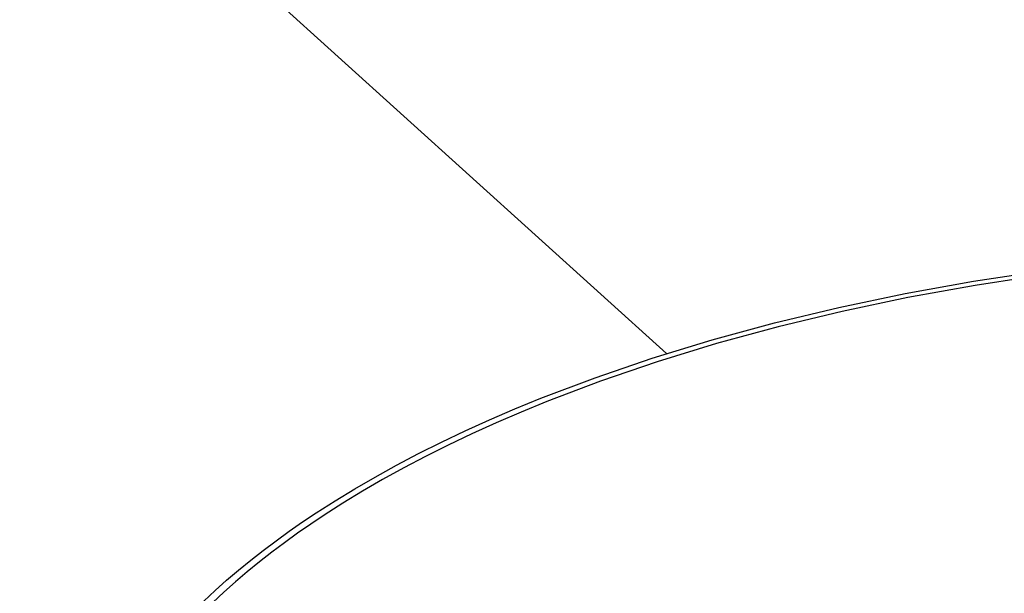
# Model space of a CAD drawing. Header units: millimetres. Extents: x 10249 to 12819, y -11746 to -10122.
# Tile 24 of 37: x 12153 to 12221, y -10473 to -10433. Entities that reach past the tile are written whole.
import ezdxf

# ---------------------------------------------------------------- set-up
doc = ezdxf.new("R2010")
doc.units = ezdxf.units.MM
doc.layers.add('Make2D$Visible$Curvas', color=7, linetype='Continuous')

msp = doc.modelspace()

# ---------------------------------------------------------------- linework, layer by layer
at = {"layer": 'Make2D$Visible$Curvas', "color": 7, "lineweight": -3, "true_color": 0xffffff}
msp.add_line((12087.502, -10356.673), (12197.44, -10456.106), dxfattribs=at)
at = {"layer": 'Make2D$Visible$Curvas', "color": 7, "lineweight": -3, "true_color": 0xededed}
for p, q in [((12218.555, -10451.122), (12223.333, -10450.395)), ((12213.869, -10451.968), (12218.555, -10451.122)), ((12223.42, -10450.682), (12218.686, -10451.404)), ((12209.297, -10452.928), (12213.869, -10451.968)), ((12218.686, -10451.404), (12214.043, -10452.245)), ((12214.043, -10452.245), (12209.513, -10453.197)), ((12204.859, -10453.994), (12209.297, -10452.928)), ((12209.513, -10453.197), (12205.116, -10454.256)), ((12200.574, -10455.161), (12204.859, -10453.994)), ((12205.116, -10454.256), (12200.871, -10455.413)), ((12196.458, -10456.419), (12200.574, -10455.161)), ((12200.871, -10455.413), (12196.793, -10456.662)), ((12192.527, -10457.762), (12196.458, -10456.419)), ((12196.793, -10456.662), (12192.899, -10457.993)), ((12188.791, -10459.179), (12192.527, -10457.762)), ((12192.899, -10457.993), (12189.199, -10459.399)), ((12187.001, -10459.913), (12188.791, -10459.179)), ((12189.199, -10459.399), (12187.425, -10460.126)), ((12185.262, -10460.662), (12187.001, -10459.913)), ((12183.578, -10461.425), (12185.262, -10460.662)), ((12187.425, -10460.126), (12185.703, -10460.869)), ((12181.947, -10462.201), (12183.578, -10461.425)), ((12185.703, -10460.869), (12184.034, -10461.626)), ((12184.034, -10461.626), (12182.419, -10462.395)), ((12180.372, -10462.989), (12181.947, -10462.201)), ((12182.419, -10462.395), (12180.858, -10463.177)), ((12178.851, -10463.788), (12180.372, -10462.989)), ((12180.858, -10463.177), (12179.352, -10463.968)), ((12177.386, -10464.596), (12178.851, -10463.788)), ((12179.352, -10463.968), (12177.901, -10464.769)), ((12175.977, -10465.412), (12177.386, -10464.596)), ((12177.901, -10464.769), (12176.506, -10465.579)), ((12174.624, -10466.236), (12175.977, -10465.412)), ((12176.506, -10465.579), (12175.165, -10466.395)), ((12173.327, -10467.066), (12174.624, -10466.236)), ((12175.165, -10466.395), (12173.88, -10467.218)), ((12172.39, -10467.692), (12173.327, -10467.066)), ((12173.88, -10467.218), (12172.951, -10467.838)), ((12171.47, -10468.331), (12172.39, -10467.692)), ((12172.951, -10467.838), (12172.04, -10468.472)), ((12170.568, -10468.981), (12171.47, -10468.331)), ((12172.04, -10468.472), (12171.146, -10469.117)), ((12169.685, -10469.645), (12170.568, -10468.981)), ((12171.146, -10469.117), (12170.271, -10469.775)), ((12168.822, -10470.32), (12169.685, -10469.645)), ((12170.271, -10469.775), (12169.415, -10470.444)), ((12167.98, -10471.008), (12168.822, -10470.32)), ((12169.415, -10470.444), (12168.581, -10471.126)), ((12167.16, -10471.707), (12167.98, -10471.008)), ((12168.581, -10471.126), (12167.769, -10471.82)), ((12166.363, -10472.418), (12167.16, -10471.707)), ((12167.769, -10471.82), (12166.979, -10472.525)), ((12165.591, -10473.141), (12166.363, -10472.418)), ((12166.979, -10472.525), (12166.214, -10473.241))]:
    msp.add_line(p, q, dxfattribs=at)

doc.saveas('drawing.dxf')
